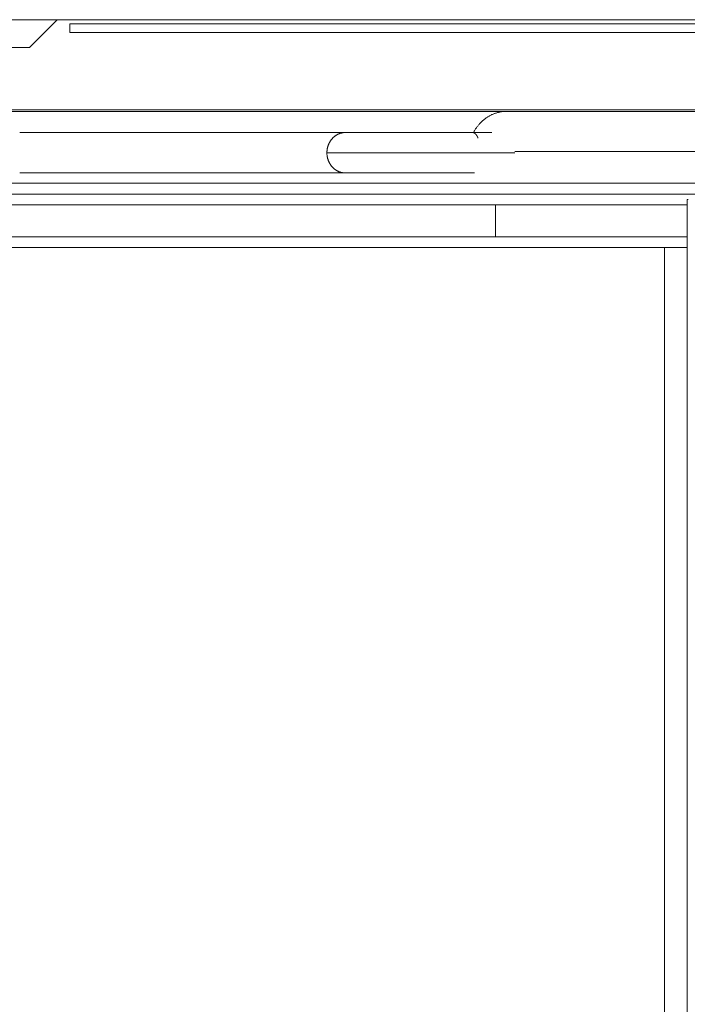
# Model space of a CAD drawing. Extents: x 0 to 59450, y 0 to 42050.
# Tile 132 of 256: x 32252 to 32566, y 6774 to 7237. Entities that reach past the tile are written whole.
import ezdxf

# ---------------------------------------------------------------- set-up
doc = ezdxf.new("R2010")
doc.units = 0
doc.header["$LTSCALE"] = 20
doc.header["$MEASUREMENT"] = 0
doc.layers.get('0').update_dxf_attribs({"linetype": 'CONTINUOUS'})

msp = doc.modelspace()

# ---------------------------------------------------------------- linework, layer by layer
at = {"color": 3, "linetype": 'Continuous', "lineweight": 13}
for p, q in [((29012.289, 7236.774), (34371.934, 7236.774)), ((32257.018, 7223.771), (32270.017, 7236.775)), ((32275.895, 7234.774), (32275.895, 7230.774)), ((32275.895, 7234.774), (32315.615, 7234.774)), ((35115.547, 7234.774), (32315.615, 7234.774)), ((32315.615, 7230.774), (32275.895, 7230.774)), ((32315.615, 7230.774), (35115.547, 7230.774)), ((32255.896, 7223.774), (32235.757, 7223.774)), ((32257.013, 7223.774), (32255.896, 7223.774)), ((32191.941, 7193.724), (32480.307, 7193.724)), ((32206.654, 7194.498), (32493.794, 7194.498)), ((32258.033, 7194.504), (32251.03, 7194.504)), ((32265.505, 7194.504), (32258.033, 7194.504)), ((32273.425, 7194.504), (32265.505, 7194.504)), ((32281.793, 7194.504), (32273.425, 7194.504)), ((32290.597, 7194.504), (32281.793, 7194.504)), ((32299.862, 7194.504), (32290.597, 7194.504)), ((32309.572, 7194.504), (32299.862, 7194.504)), ((32319.745, 7194.504), (32309.572, 7194.504)), ((32330.366, 7194.504), (32319.745, 7194.504)), ((32341.455, 7194.504), (32330.366, 7194.504)), ((32352.996, 7194.504), (32341.455, 7194.504)), ((32365.008, 7194.504), (32352.996, 7194.504)), ((32377.474, 7194.504), (32365.008, 7194.504)), ((32390.415, 7194.504), (32377.474, 7194.504)), ((32403.812, 7194.504), (32390.415, 7194.504)), ((32417.684, 7194.504), (32403.812, 7194.504)), ((32432.015, 7194.504), (32417.684, 7194.504)), ((32446.822, 7194.504), (32432.015, 7194.504)), ((32462.088, 7194.504), (32446.822, 7194.504)), ((32477.832, 7194.504), (32462.088, 7194.504)), ((32494.033, 7194.504), (32477.832, 7194.504)), ((32480.307, 7193.724), (32685.89, 7193.724)), ((32493.794, 7194.498), (32685.89, 7194.498)), ((32502.684, 7194.504), (32494.033, 7194.504)), ((32509.688, 7194.504), (32502.684, 7194.504)), ((32514.803, 7194.504), (32509.688, 7194.504)), ((32519.3, 7194.504), (32514.803, 7194.504)), ((32524.416, 7194.504), (32519.3, 7194.504)), ((32530.019, 7194.504), (32524.416, 7194.504)), ((32535.797, 7194.504), (32530.019, 7194.504)), ((32541.754, 7194.504), (32535.797, 7194.504)), ((32547.964, 7194.504), (32541.754, 7194.504)), ((32554.395, 7194.504), (32547.964, 7194.504)), ((32561.019, 7194.504), (32554.395, 7194.504)), ((32567.813, 7194.504), (32561.019, 7194.504)), ((32257.291, 7183.774), (32252.378, 7183.774)), ((32262.305, 7183.774), (32257.291, 7183.774)), ((32267.415, 7183.774), (32262.305, 7183.774)), ((32272.627, 7183.774), (32267.415, 7183.774)), ((32277.936, 7183.774), (32272.627, 7183.774)), ((32283.347, 7183.774), (32277.936, 7183.774)), ((32288.856, 7183.774), (32283.347, 7183.774)), ((32294.467, 7183.774), (32288.856, 7183.774)), ((32300.176, 7183.774), (32294.467, 7183.774)), ((32305.988, 7183.774), (32300.176, 7183.774)), ((32311.899, 7183.774), (32305.988, 7183.774)), ((32317.913, 7183.774), (32311.899, 7183.774)), ((32324.026, 7183.774), (32317.913, 7183.774)), ((32330.242, 7183.774), (32324.026, 7183.774)), ((32336.558, 7183.774), (32330.242, 7183.774)), ((32342.977, 7183.774), (32336.558, 7183.774)), ((32349.497, 7183.774), (32342.977, 7183.774)), ((32356.12, 7183.774), (32349.497, 7183.774)), ((32362.843, 7183.774), (32356.12, 7183.774)), ((32369.671, 7183.774), (32362.843, 7183.774)), ((32376.599, 7183.774), (32369.671, 7183.774)), ((32383.631, 7183.774), (32376.599, 7183.774)), ((32390.764, 7183.774), (32383.631, 7183.774)), ((32398.002, 7183.774), (32390.764, 7183.774)), ((32405.34, 7183.774), (32398.002, 7183.774)), ((32406.716, 7183.774), (32405.34, 7183.774)), ((32407.812, 7183.774), (32406.716, 7183.774)), ((32408.586, 7183.774), (32407.812, 7183.774)), ((32409.247, 7183.774), (32408.586, 7183.774)), ((32409.997, 7183.774), (32409.247, 7183.774)), ((32410.815, 7183.774), (32409.997, 7183.774)), ((32411.652, 7183.774), (32410.815, 7183.774)), ((32412.51, 7183.774), (32411.652, 7183.774)), ((32413.404, 7183.774), (32412.51, 7183.774)), ((32414.33, 7183.774), (32413.404, 7183.774)), ((32415.286, 7183.774), (32414.33, 7183.774)), ((32416.27, 7183.774), (32415.286, 7183.774)), ((32417.283, 7183.774), (32416.27, 7183.774)), ((32418.324, 7183.774), (32417.283, 7183.774)), ((32419.391, 7183.774), (32418.324, 7183.774)), ((32420.484, 7183.774), (32419.391, 7183.774)), ((32421.602, 7183.774), (32420.484, 7183.774)), ((32422.743, 7183.774), (32421.602, 7183.774)), ((32423.907, 7183.774), (32422.743, 7183.774)), ((32425.092, 7183.774), (32423.907, 7183.774)), ((32426.298, 7183.774), (32425.092, 7183.774)), ((32427.523, 7183.774), (32426.298, 7183.774)), ((32428.765, 7183.774), (32427.523, 7183.774)), ((32430.024, 7183.774), (32428.765, 7183.774)), ((32431.298, 7183.774), (32430.024, 7183.774)), ((32432.586, 7183.774), (32431.298, 7183.774)), ((32433.887, 7183.774), (32432.586, 7183.774)), ((32435.198, 7183.774), (32433.887, 7183.774)), ((32436.52, 7183.774), (32435.198, 7183.774)), ((32437.85, 7183.774), (32436.52, 7183.774)), ((32439.187, 7183.774), (32437.85, 7183.774)), ((32440.53, 7183.774), (32439.187, 7183.774)), ((32441.878, 7183.774), (32440.53, 7183.774)), ((32443.228, 7183.774), (32441.878, 7183.774)), ((32444.581, 7183.774), (32443.228, 7183.774)), ((32445.934, 7183.774), (32444.581, 7183.774)), ((32447.287, 7183.774), (32445.934, 7183.774)), ((32448.638, 7183.774), (32447.287, 7183.774)), ((32449.986, 7183.774), (32448.638, 7183.774)), ((32451.329, 7183.774), (32449.986, 7183.774)), ((32452.668, 7183.774), (32451.329, 7183.774)), ((32454, 7183.774), (32452.668, 7183.774)), ((32455.324, 7183.774), (32454, 7183.774)), ((32456.641, 7183.774), (32455.324, 7183.774)), ((32457.947, 7183.774), (32456.641, 7183.774)), ((32459.244, 7183.774), (32457.947, 7183.774)), ((32460.53, 7183.774), (32459.244, 7183.774)), ((32461.803, 7183.774), (32460.53, 7183.774)), ((32463.064, 7183.774), (32461.803, 7183.774)), ((32464.312, 7183.774), (32463.064, 7183.774)), ((32465.551, 7183.774), (32464.312, 7183.774)), ((32464.911, 7183.774), (32464.922, 7183.774)), ((32465.451, 7183.774), (32465.77, 7184.353)), ((32466.783, 7183.774), (32465.551, 7183.774)), ((32468.012, 7183.774), (32466.783, 7183.774)), ((32469.235, 7183.774), (32468.012, 7183.774)), ((32470.451, 7183.774), (32469.235, 7183.774)), ((32471.659, 7183.774), (32470.451, 7183.774)), ((32472.856, 7183.774), (32471.659, 7183.774)), ((32474.044, 7183.774), (32472.856, 7183.774)), ((32396.633, 7174.273), (32396.637, 7174.543)), ((32484.844, 7174.273), (32396.633, 7174.273)), ((32484.838, 7174.798), (32681.45, 7174.798)), ((32252.378, 7164.774), (32257.291, 7164.774)), ((32257.291, 7164.774), (32262.305, 7164.774)), ((32262.305, 7164.774), (32267.415, 7164.774)), ((32267.415, 7164.774), (32272.627, 7164.774)), ((32272.627, 7164.774), (32277.936, 7164.774)), ((32277.936, 7164.774), (32283.347, 7164.774)), ((32283.347, 7164.774), (32288.856, 7164.774)), ((32288.856, 7164.774), (32294.467, 7164.774)), ((32294.467, 7164.774), (32300.176, 7164.774)), ((32300.176, 7164.774), (32305.989, 7164.774)), ((32305.989, 7164.774), (32311.899, 7164.774)), ((32311.899, 7164.774), (32317.909, 7164.774)), ((32317.909, 7164.774), (32324.026, 7164.774)), ((32324.026, 7164.774), (32330.257, 7164.774)), ((32330.257, 7164.774), (32336.558, 7164.774)), ((32336.558, 7164.774), (32342.919, 7164.774)), ((32342.919, 7164.774), (32349.497, 7164.774)), ((32349.497, 7164.774), (32356.35, 7164.774)), ((32356.35, 7164.774), (32362.843, 7164.774)), ((32362.843, 7164.774), (32368.764, 7164.774)), ((32368.764, 7164.774), (32376.599, 7164.774)), ((32376.599, 7164.774), (32388.965, 7164.775)), ((32388.965, 7164.775), (32405.34, 7164.775)), ((32405.34, 7164.775), (32405.091, 7164.778)), ((32405.34, 7164.775), (32405.844, 7164.775)), ((32405.844, 7164.775), (32406.374, 7164.775)), ((32406.374, 7164.775), (32406.931, 7164.775)), ((32406.931, 7164.775), (32407.514, 7164.775)), ((32407.514, 7164.775), (32408.124, 7164.774)), ((32408.124, 7164.774), (32408.759, 7164.774)), ((32408.759, 7164.774), (32409.422, 7164.774)), ((32409.422, 7164.774), (32410.109, 7164.774)), ((32410.109, 7164.774), (32410.824, 7164.774)), ((32410.824, 7164.774), (32411.563, 7164.774)), ((32411.563, 7164.774), (32412.327, 7164.774)), ((32412.327, 7164.774), (32413.116, 7164.774)), ((32413.116, 7164.774), (32413.93, 7164.774)), ((32413.93, 7164.774), (32414.767, 7164.774)), ((32414.767, 7164.774), (32415.628, 7164.774)), ((32415.628, 7164.774), (32416.512, 7164.774)), ((32416.512, 7164.774), (32417.418, 7164.774)), ((32417.418, 7164.774), (32418.346, 7164.774)), ((32418.346, 7164.774), (32419.295, 7164.774)), ((32419.295, 7164.774), (32420.265, 7164.774)), ((32420.265, 7164.774), (32421.254, 7164.774)), ((32421.254, 7164.774), (32422.262, 7164.774)), ((32422.262, 7164.774), (32423.289, 7164.774)), ((32423.289, 7164.774), (32424.333, 7164.774)), ((32424.333, 7164.774), (32425.394, 7164.774)), ((32425.394, 7164.774), (32426.47, 7164.774)), ((32426.47, 7164.774), (32427.562, 7164.774)), ((32427.562, 7164.774), (32428.667, 7164.774)), ((32428.667, 7164.774), (32429.786, 7164.774)), ((32429.786, 7164.774), (32430.917, 7164.774)), ((32430.917, 7164.774), (32432.059, 7164.774)), ((32432.059, 7164.774), (32433.211, 7164.774)), ((32433.211, 7164.774), (32434.374, 7164.774)), ((32434.374, 7164.774), (32435.544, 7164.774)), ((32435.544, 7164.774), (32436.722, 7164.774)), ((32436.722, 7164.774), (32437.906, 7164.774)), ((32437.906, 7164.774), (32439.097, 7164.774)), ((32439.097, 7164.774), (32440.292, 7164.774)), ((32440.292, 7164.774), (32441.49, 7164.774)), ((32441.49, 7164.774), (32442.692, 7164.774)), ((32442.692, 7164.774), (32443.895, 7164.774)), ((32443.895, 7164.774), (32445.099, 7164.774)), ((32445.099, 7164.774), (32446.304, 7164.774)), ((32446.304, 7164.774), (32447.507, 7164.774)), ((32447.507, 7164.774), (32448.71, 7164.774)), ((32448.71, 7164.774), (32449.909, 7164.774)), ((32449.909, 7164.774), (32451.105, 7164.774)), ((32451.105, 7164.774), (32452.298, 7164.774)), ((32452.298, 7164.774), (32453.487, 7164.774)), ((32453.487, 7164.774), (32454.667, 7164.774)), ((32454.667, 7164.774), (32455.835, 7164.774)), ((32455.835, 7164.774), (32457.012, 7164.774)), ((32457.012, 7164.774), (32458.206, 7164.774)), ((32458.206, 7164.774), (32459.326, 7164.774)), ((32459.326, 7164.774), (32460.342, 7164.773)), ((32460.342, 7164.773), (32461.605, 7164.774)), ((32461.605, 7164.774), (32463.486, 7164.774)), ((32463.486, 7164.774), (32465.912, 7164.775)), ((32172.308, 7160.035), (32462.309, 7160.035)), ((32462.309, 7160.035), (32685.89, 7160.035)), ((32177.284, 7154.774), (32466.871, 7154.774)), ((32466.871, 7154.774), (32685.89, 7154.774)), ((32566.239, 7152.274), (32565.793, 7152.274)), ((32565.796, 7152.275), (32565.796, 6362.274)), ((32475.761, 7149.774), (32186.982, 7149.774)), ((32565.796, 7149.774), (32475.761, 7149.774)), ((32475.761, 7134.774), (32475.761, 7149.774)), ((32186.982, 7134.774), (32475.761, 7134.774)), ((32475.761, 7134.774), (32565.796, 7134.774)), ((32191.965, 7129.774), (32480.329, 7129.774)), ((32480.329, 7129.774), (32557.792, 7129.774)), ((32558.765, 7129.774), (32555.088, 7129.774)), ((32555.091, 7129.773), (32555.091, 6384.772)), ((32557.792, 7129.774), (32565.796, 7129.774))]:
    msp.add_line(p, q, dxfattribs=at)
for centre, radius, start, end in [((32481.588, 7176.117), 17.696, 116.86431, 118.87596), ((32481.393, 7176.467), 17.295, 114.76733, 116.8105), ((32481.512, 7176.292), 17.504, 112.88823, 114.88305), ((32481.841, 7175.488), 18.373, 110.98441, 112.85755), ((32481.277, 7176.768), 16.976, 108.71635, 110.7535), ((32480.532, 7178.904), 14.714, 106.26183, 108.63844), ((32481.604, 7176.164), 17.647, 105.25749, 107.10959), ((32487.415, 7155.161), 39.438, 104.6275, 105.37336), ((32480.643, 7178.893), 14.777, 99.9624, 102.45846), ((32480.392, 7180.492), 13.158, 95.85396, 100.09017), ((32483.479, 7160.002), 33.869, 95.37438, 97.51274), ((32482.869, 7174.629), 19.671, 138.81289, 140.73388), ((32482.741, 7174.748), 19.496, 136.89626, 138.82941), ((32482.58, 7174.873), 19.293, 134.89338, 136.83992), ((32482.446, 7175.014), 19.099, 132.94832, 134.90735), ((32482.307, 7175.134), 18.916, 130.91819, 132.8872), ((32482.189, 7175.282), 18.727, 128.96332, 130.94227), ((32482.069, 7175.399), 18.561, 126.91788, 128.90319), ((32481.956, 7175.561), 18.364, 124.9447, 126.93952), ((32481.836, 7175.701), 18.18, 122.88694, 124.88854), ((32481.765, 7175.832), 18.032, 120.9188, 122.92244), ((32481.723, 7175.869), 17.978, 118.87041, 120.86428), ((32405.555, 7175.255), 8.566, 120.19392, 122.12784), ((32405.512, 7175.313), 8.493, 118.20479, 120.14098), ((32405.488, 7175.37), 8.433, 116.31026, 118.24517), ((32405.476, 7175.377), 8.421, 114.33566, 116.25709), ((32405.427, 7175.491), 8.297, 112.41922, 114.35436), ((32405.355, 7175.645), 8.127, 110.40009, 112.36117), ((32405.408, 7175.553), 8.231, 108.60976, 110.52164), ((32405.537, 7175.153), 8.652, 106.78421, 108.57691), ((32405.323, 7175.76), 8.009, 104.62653, 106.57193), ((32405.05, 7176.771), 6.962, 102.29429, 104.55694), ((32405.459, 7175.446), 8.345, 101.33399, 103.09736), ((32407.471, 7165.584), 18.409, 100.72183, 101.4408), ((32405.106, 7176.736), 7.017, 96.32375, 98.69188), ((32405.043, 7177.439), 6.311, 92.47643, 96.45943), ((32405.919, 7167.479), 16.305, 92.03416, 94.03789), ((32464.947, 7184.434), 0.661, 267.87655, 268.80444), ((32464.94, 7184.192), 0.418, 269.07675, 270.47387), ((32464.947, 7184.292), 0.519, 269.61945, 270.72432), ((32464.941, 7181.628), 2.145, 89.4113, 89.68106), ((32464.954, 7182.968), 0.806, 88.62633, 89.35168), ((32464.943, 7182.227), 1.546, 88.50831, 88.88263), ((32464.927, 7181.565), 2.209, 88.28097, 88.54304), ((32464.941, 7182.098), 1.676, 87.86024, 88.20924), ((32464.945, 7182.237), 1.536, 87.43027, 87.80728), ((32464.942, 7182.143), 1.63, 87.10138, 87.45678), ((32464.94, 7182.094), 1.68, 86.79533, 87.14372), ((32464.942, 7182.135), 1.639, 86.42341, 86.77716), ((32464.941, 7182.125), 1.648, 86.06417, 86.41954), ((32464.941, 7182.134), 1.639, 85.68903, 86.04299), ((32464.942, 7182.131), 1.643, 85.35087, 85.70424), ((32464.941, 7182.115), 1.659, 85.00379, 85.35736), ((32464.941, 7182.13), 1.644, 84.61862, 84.97207), ((32464.94, 7182.111), 1.663, 84.27972, 84.63288), ((32464.94, 7182.109), 1.665, 83.94616, 84.29906), ((32464.94, 7182.123), 1.65, 83.55191, 83.9047), ((32464.939, 7182.105), 1.669, 83.22471, 83.57729), ((32464.939, 7182.119), 1.654, 82.82449, 83.1769), ((32464.939, 7182.1), 1.673, 82.56069, 82.91282), ((32464.938, 7182.098), 1.676, 82.17422, 82.52612), ((32464.938, 7182.111), 1.663, 81.76561, 82.11716), ((32464.937, 7182.092), 1.682, 81.45848, 81.80974), ((32464.937, 7182.089), 1.685, 81.12906, 81.47993), ((32464.935, 7182.086), 1.688, 80.74541, 81.09595), ((32464.935, 7182.098), 1.676, 80.32584, 80.67593), ((32464.934, 7182.078), 1.696, 80.03519, 80.38494), ((32464.934, 7182.075), 1.699, 79.70845, 80.05776), ((32464.934, 7182.071), 1.703, 79.38234, 79.73128), ((32464.932, 7182.066), 1.708, 79.0028, 79.35118), ((32464.932, 7182.063), 1.711, 78.67811, 79.02628), ((32464.93, 7182.075), 1.7, 78.18937, 78.53696), ((32464.929, 7182.051), 1.724, 77.97777, 78.32419), ((32464.928, 7182.043), 1.731, 77.65588, 78.00121), ((32464.927, 7182.052), 1.723, 77.21508, 77.55918), ((32464.925, 7182.028), 1.747, 76.96106, 77.30419), ((32464.924, 7182.038), 1.737, 76.5156, 76.85796), ((32464.923, 7182.015), 1.76, 76.32285, 76.66444), ((32464.921, 7182.026), 1.75, 75.82005, 76.16087), ((32464.92, 7182.019), 1.757, 75.50047, 75.84049), ((32464.919, 7182.013), 1.763, 75.18182, 75.52102), ((32464.917, 7182.006), 1.77, 74.8641, 75.20246), ((32464.914, 7181.999), 1.778, 74.49457, 74.83206), ((32464.913, 7181.991), 1.785, 74.17893, 74.51554), ((32464.912, 7181.984), 1.793, 73.86428, 74.19998), ((32464.91, 7181.976), 1.801, 73.55063, 73.8854), ((32464.907, 7181.968), 1.809, 73.1859, 73.51973), ((32464.907, 7181.96), 1.817, 72.92637, 73.25924), ((32464.903, 7181.969), 1.809, 72.40177, 72.73366), ((32464.901, 7181.943), 1.835, 72.25471, 72.58559), ((32464.897, 7181.935), 1.844, 71.89506, 72.22493), ((32464.897, 7181.943), 1.836, 71.46942, 71.79825), ((32464.893, 7181.917), 1.862, 71.28211, 71.6099), ((32464.89, 7181.925), 1.855, 70.80221, 71.12892), ((32464.888, 7181.916), 1.865, 70.49611, 70.82174), ((32464.883, 7181.889), 1.892, 70.32059, 70.64511), ((32464.883, 7181.897), 1.885, 69.8874, 70.21081), ((32464.878, 7181.887), 1.896, 69.53439, 69.85666), ((32464.875, 7181.877), 1.906, 69.23317, 69.55431), ((32464.872, 7181.867), 1.917, 68.93316, 69.25312), ((32464.868, 7181.856), 1.928, 68.63435, 68.95314), ((32464.863, 7181.845), 1.94, 68.28718, 68.60478), ((32464.861, 7181.835), 1.95, 68.04039, 68.35679), ((32464.856, 7181.842), 1.946, 67.4943, 67.80948), ((32464.852, 7181.812), 1.974, 67.40239, 67.71636), ((32464.848, 7181.801), 1.987, 67.10996, 67.42267), ((32464.844, 7181.808), 1.982, 66.61076, 66.92223), ((32464.837, 7181.778), 2.012, 66.48056, 66.79076), ((32464.835, 7181.784), 2.007, 66.02819, 66.33713), ((32464.828, 7181.753), 2.038, 65.90496, 66.2126), ((32464.824, 7181.76), 2.034, 65.40287, 65.70922), ((32464.819, 7181.747), 2.047, 65.11639, 65.42144), ((32464.814, 7181.735), 2.06, 64.8312, 65.13501), ((32464.809, 7181.704), 2.09, 64.7691, 65.07171), ((32464.804, 7181.712), 2.085, 64.26469, 64.56624), ((32464.799, 7181.7), 2.098, 63.98343, 64.28385), ((32464.793, 7181.688), 2.112, 63.65689, 63.9562), ((32464.787, 7181.676), 2.125, 63.37855, 63.6767), ((32464.784, 7181.683), 2.121, 62.91348, 63.21051), ((32464.776, 7181.651), 2.152, 62.82591, 63.12175), ((32464.771, 7181.639), 2.166, 62.5516, 62.8463), ((32464.765, 7181.645), 2.163, 62.03932, 62.33281), ((32483.405, 7174.286), 20.307, 148.41359, 150.28033), ((32464.757, 7181.613), 2.195, 61.96188, 62.25422), ((32464.753, 7181.599), 2.209, 61.73691, 62.02803), ((32464.745, 7181.606), 2.207, 61.17907, 61.46901), ((32464.74, 7181.592), 2.222, 60.95515, 61.24387), ((32464.731, 7181.559), 2.255, 60.89016, 61.17768), ((32464.724, 7181.565), 2.253, 60.37712, 60.66339), ((32464.717, 7181.551), 2.269, 60.11258, 60.39765), ((32464.71, 7181.536), 2.285, 59.84947, 60.13328), ((32464.701, 7181.502), 2.319, 59.79696, 60.07956), ((32464.695, 7181.508), 2.317, 59.32741, 59.60873), ((32464.686, 7181.493), 2.335, 59.02534, 59.30543), ((32464.678, 7181.478), 2.352, 58.76804, 59.04686), ((32464.672, 7181.484), 2.35, 58.29327, 58.57085), ((32464.661, 7181.448), 2.386, 58.25762, 58.5339), ((32464.651, 7181.432), 2.405, 57.96232, 58.23736), ((32464.644, 7181.416), 2.422, 57.75276, 58.0265), ((32464.635, 7181.422), 2.422, 57.23613, 57.50862), ((32464.624, 7181.385), 2.459, 57.212, 57.48318), ((32464.617, 7181.39), 2.459, 56.73748, 57.00741), ((32464.605, 7181.352), 2.497, 56.7187, 56.98731), ((32464.595, 7181.357), 2.498, 56.20353, 56.47088), ((32464.585, 7181.34), 2.517, 55.95938, 56.2254), ((32464.575, 7181.302), 2.555, 55.98908, 56.25384), ((32464.563, 7181.307), 2.558, 55.43503, 55.69847), ((32464.555, 7181.29), 2.576, 55.23524, 55.49741), ((32464.541, 7181.272), 2.598, 54.95693, 55.21776), ((32464.53, 7181.255), 2.619, 54.71994, 54.97949), ((32464.519, 7181.237), 2.64, 54.48435, 54.74259), ((32464.508, 7181.22), 2.66, 54.25008, 54.50712), ((32464.497, 7181.226), 2.662, 53.73485, 53.99069), ((32464.487, 7181.187), 2.699, 53.78557, 54.04036), ((32464.474, 7181.17), 2.721, 53.51705, 53.77069), ((32464.465, 7181.154), 2.739, 53.32651, 53.57906), ((32464.451, 7181.159), 2.743, 52.77591, 53.0273), ((32483.454, 7174.236), 20.374, 146.50348, 148.3661), ((32464.44, 7181.119), 2.782, 52.83522, 53.08551), ((32464.428, 7181.124), 2.785, 52.32415, 52.57328), ((32464.414, 7181.107), 2.807, 52.06303, 52.31106), ((32464.404, 7181.066), 2.846, 52.16552, 52.41238), ((32464.389, 7181.072), 2.85, 51.61987, 51.86563), ((32464.376, 7181.053), 2.873, 51.40032, 51.64491), ((32464.364, 7181.036), 2.894, 51.18207, 51.42556), ((32464.348, 7181.017), 2.919, 50.92908, 51.17139), ((32464.337, 7180.999), 2.94, 50.7496, 50.99081), ((32464.321, 7180.98), 2.965, 50.49969, 50.73972), ((32464.308, 7180.961), 2.988, 50.28695, 50.52588), ((32464.293, 7180.942), 3.012, 50.07556, 50.3133), ((32464.277, 7180.923), 3.037, 49.83043, 50.06707), ((32464.265, 7180.928), 3.041, 49.36054, 49.596), ((32464.245, 7180.884), 3.087, 49.37997, 49.61433), ((32464.233, 7180.864), 3.11, 49.20847, 49.44165), ((32464.218, 7180.869), 3.116, 48.70658, 48.93865), ((32464.199, 7180.824), 3.162, 48.7663, 48.9972), ((32464.184, 7180.829), 3.169, 48.26654, 48.49633), ((32464.168, 7180.808), 3.195, 48.06552, 48.29414), ((32464.149, 7180.763), 3.241, 48.13069, 48.3582), ((32464.135, 7180.767), 3.247, 47.66722, 47.89356), ((32464.113, 7180.747), 3.277, 47.40426, 47.62949), ((32464.098, 7180.726), 3.303, 47.24127, 47.46533), ((32464.079, 7180.705), 3.331, 47.01424, 47.23721), ((32464.061, 7180.683), 3.359, 46.82109, 47.04289), ((32464.044, 7180.662), 3.387, 46.62911, 46.84982), ((32464.022, 7180.64), 3.417, 46.40662, 46.62616), ((32464.007, 7180.645), 3.424, 45.94595, 46.16438), ((32463.983, 7180.596), 3.476, 45.99779, 46.21508), ((32463.967, 7180.575), 3.502, 45.84212, 46.05837), ((32463.947, 7180.581), 3.512, 45.32224, 45.53749), ((32463.931, 7180.536), 3.555, 45.44075, 45.65521), ((32463.911, 7180.541), 3.566, 44.92375, 45.13723), ((32463.892, 7180.52), 3.594, 44.74177, 44.95427), ((32463.873, 7180.471), 3.642, 44.86414, 45.07559), ((32463.852, 7180.477), 3.653, 44.35139, 44.5619), ((32483.435, 7174.256), 20.348, 144.6542, 146.51967), ((32463.832, 7180.455), 3.683, 44.17308, 44.38256), ((32463.81, 7180.434), 3.713, 43.96637, 44.1749), ((32463.789, 7180.411), 3.744, 43.79052, 43.99802), ((32463.77, 7180.389), 3.773, 43.61575, 43.82231), ((32463.746, 7180.367), 3.806, 43.41322, 43.61875), ((32463.726, 7180.345), 3.836, 43.24086, 43.44544), ((32463.702, 7180.321), 3.869, 43.04111, 43.24467), ((32463.681, 7180.299), 3.9, 42.87111, 43.07373), ((32463.656, 7180.304), 3.915, 42.36877, 42.57036), ((32463.635, 7180.253), 3.965, 42.50644, 42.70709), ((32463.612, 7180.257), 3.979, 42.03486, 42.23449), ((32463.587, 7180.206), 4.031, 42.14677, 42.34548), ((32463.562, 7180.211), 4.047, 41.65051, 41.84824), ((32463.541, 7180.16), 4.096, 41.79195, 41.98887), ((32463.519, 7180.164), 4.11, 41.35272, 41.54858), ((32463.49, 7180.138), 4.149, 41.16499, 41.35975), ((32463.469, 7180.113), 4.181, 41.03187, 41.22562), ((32463.447, 7180.119), 4.194, 40.59298, 40.78577), ((32463.422, 7180.063), 4.25, 40.74138, 40.93313), ((32463.394, 7180.036), 4.289, 40.5844, 40.775), ((32463.369, 7180.039), 4.306, 40.1487, 40.33819), ((32463.342, 7180.013), 4.343, 39.99375, 40.18223), ((32463.317, 7179.987), 4.379, 39.86549, 40.05293), ((32463.29, 7179.96), 4.417, 39.71236, 39.89878), ((32463.265, 7179.934), 4.453, 39.58559, 39.77099), ((32463.237, 7179.938), 4.472, 39.12718, 39.31159), ((32463.211, 7179.88), 4.528, 39.30896, 39.49236), ((32463.183, 7179.885), 4.548, 38.85292, 39.03532), ((32463.157, 7179.858), 4.585, 38.72937, 38.91078), ((32463.128, 7179.832), 4.623, 38.58186, 38.76233), ((32463.1, 7179.803), 4.663, 38.45979, 38.63922), ((32463.067, 7179.806), 4.688, 38.00631, 38.1846), ((32463.038, 7179.745), 4.748, 38.19348, 38.37073), ((32463.011, 7179.75), 4.766, 37.76628, 37.94257), ((32462.977, 7179.69), 4.83, 37.90627, 38.08165), ((32462.955, 7179.697), 4.843, 37.505, 37.67954), ((32462.924, 7179.67), 4.883, 37.36375, 37.53741), ((32483.186, 7174.402), 20.06, 142.69187, 144.58227), ((32483.012, 7174.544), 19.835, 140.80504, 142.71385), ((32406.776, 7174.314), 10.139, 157.52939, 159.22402), ((32406.703, 7174.329), 10.065, 155.73773, 157.45179), ((32406.654, 7174.353), 10.01, 154.01889, 155.74768), ((32406.577, 7174.379), 9.93, 152.20842, 153.95583), ((32406.522, 7174.407), 9.868, 150.44588, 152.20783), ((32406.443, 7174.444), 9.782, 148.62844, 150.40795), ((32406.385, 7174.481), 9.712, 146.83908, 148.63278), ((32406.306, 7174.519), 9.626, 144.96491, 146.77485), ((32406.245, 7174.564), 9.55, 143.14623, 144.96978), ((32406.169, 7174.611), 9.461, 141.26369, 143.10191), ((32406.107, 7174.662), 9.381, 139.41779, 141.26882), ((32406.035, 7174.712), 9.294, 137.49687, 139.36071), ((32405.975, 7174.768), 9.211, 135.62648, 137.50207), ((32405.908, 7174.825), 9.124, 133.70076, 135.58703), ((32405.851, 7174.886), 9.04, 131.81311, 133.70978), ((32405.79, 7174.939), 8.96, 129.84519, 131.75004), ((32405.739, 7175.008), 8.874, 127.96107, 129.87481), ((32405.685, 7175.064), 8.797, 125.99026, 127.90975), ((32405.64, 7175.131), 8.717, 124.0802, 126.00636), ((32405.596, 7175.182), 8.65, 122.10362, 124.0316), ((32462.894, 7179.677), 4.903, 36.91523, 37.08803), ((32462.866, 7179.617), 4.962, 37.10721, 37.27912), ((32462.839, 7179.59), 5, 36.99162, 37.16269), ((32462.807, 7179.596), 5.021, 36.54664, 36.71684), ((32462.776, 7179.569), 5.063, 36.40999, 36.57935), ((32462.75, 7179.542), 5.1, 36.31953, 36.48802), ((32462.715, 7179.514), 5.144, 36.16183, 36.32948), ((32462.685, 7179.487), 5.185, 36.05003, 36.21683), ((32462.656, 7179.459), 5.225, 35.93882, 36.10479), ((32462.626, 7179.466), 5.245, 35.52122, 35.68633), ((32462.592, 7179.438), 5.289, 35.38965, 35.55394), ((32462.558, 7179.375), 5.353, 35.56499, 35.72844), ((32462.527, 7179.382), 5.374, 35.15072, 35.31335), ((32462.495, 7179.389), 5.396, 34.73554, 34.89734), ((32462.461, 7179.325), 5.461, 34.91459, 35.07557), ((32462.428, 7179.297), 5.504, 34.80821, 34.96837), ((32462.393, 7179.304), 5.529, 34.37511, 34.53447), ((32462.36, 7179.239), 5.593, 34.57608, 34.73462), ((32462.324, 7179.246), 5.618, 34.14541, 34.30315), ((32462.29, 7179.217), 5.663, 34.04193, 34.19886), ((32462.257, 7179.188), 5.706, 33.93899, 34.09513), ((32462.219, 7179.196), 5.734, 33.51018, 33.66551), ((32462.181, 7179.13), 5.802, 33.69402, 33.84857), ((32462.15, 7179.137), 5.824, 33.30816, 33.46191), ((32462.111, 7179.071), 5.893, 33.49238, 33.64536), ((32462.072, 7179.078), 5.921, 33.06841, 33.2206), ((32462.037, 7179.049), 5.967, 32.96947, 33.12091), ((32462, 7179.018), 6.014, 32.87108, 33.02172), ((32461.96, 7179.027), 6.043, 32.44906, 32.59895), ((32461.923, 7178.958), 6.112, 32.65634, 32.80546), ((32461.882, 7178.966), 6.142, 32.23674, 32.38509), ((32461.845, 7178.897), 6.21, 32.44409, 32.59169), ((32461.809, 7178.907), 6.235, 32.0459, 32.19281), ((32461.77, 7178.878), 6.284, 31.93227, 32.0785), ((32461.736, 7178.851), 6.327, 31.83815, 31.98377), ((32461.697, 7178.861), 6.355, 31.42296, 31.56793), ((32461.662, 7178.794), 6.42, 31.6328, 31.77715), ((32461.626, 7178.805), 6.445, 31.23841, 31.38211), ((32461.587, 7178.736), 6.514, 31.42982, 31.57291), ((32461.55, 7178.747), 6.539, 31.03759, 31.18003), ((32461.51, 7178.719), 6.588, 30.92899, 31.07083), ((32461.473, 7178.69), 6.635, 30.83907, 30.98028), ((32461.432, 7178.702), 6.664, 30.43077, 30.57137), ((32461.394, 7178.631), 6.733, 30.64285, 30.78281), ((32461.357, 7178.644), 6.758, 30.25449, 30.39386), ((32461.314, 7178.614), 6.81, 30.14955, 30.28829), ((32461.277, 7178.543), 6.878, 30.36144, 30.49958), ((32461.233, 7178.555), 6.91, 29.95891, 30.09643), ((32461.195, 7178.567), 6.937, 29.57354, 29.71047), ((32461.15, 7178.495), 7.012, 29.77045, 29.90676), ((32461.111, 7178.466), 7.06, 29.68552, 29.82124), ((32461.071, 7178.478), 7.09, 29.30326, 29.43838), ((32461.027, 7178.448), 7.143, 29.20302, 29.33756), ((32460.981, 7178.418), 7.197, 29.10342, 29.23734), ((32460.941, 7178.388), 7.247, 29.02092, 29.15427), ((32460.898, 7178.357), 7.299, 28.93887, 29.07162), ((32460.853, 7178.327), 7.353, 28.84089, 28.97307), ((32460.81, 7178.339), 7.385, 28.46378, 28.59536), ((32460.764, 7178.31), 7.44, 28.36755, 28.49857), ((32460.72, 7178.234), 7.514, 28.58268, 28.7131), ((32460.677, 7178.247), 7.546, 28.20861, 28.33844), ((32460.629, 7178.217), 7.602, 28.11395, 28.24323), ((32460.587, 7178.233), 7.632, 27.72524, 27.85405), ((32460.535, 7178.153), 7.715, 27.942, 28.07011), ((32460.472, 7178.157), 7.769, 27.57117, 27.69836), ((32460.447, 7178.094), 7.821, 27.77191, 27.899), ((32460.474, 7178.148), 7.772, 27.38703, 27.51497), ((32460.327, 7178.063), 7.941, 27.31233, 27.43786), ((32459.958, 7177.865), 8.361, 27.2398, 27.35934), ((32460.839, 7178.315), 7.371, 27.12645, 27.26252), ((32462.391, 7179.14), 5.613, 26.68005, 26.85909), ((32463.388, 7179.636), 4.5, 26.51095, 26.73542), ((32464.212, 7180.043), 3.581, 26.29312, 26.57707), ((32464.663, 7180.278), 3.072, 25.7525, 26.08527), ((32465.017, 7180.442), 2.683, 25.49013, 25.87454), ((32465.244, 7180.571), 2.422, 24.62306, 25.05108), ((32465.45, 7180.646), 2.204, 24.60676, 25.08327), ((32465.581, 7180.721), 2.053, 23.69846, 24.21392), ((32465.705, 7180.768), 1.921, 23.36627, 23.92407), ((32465.787, 7180.814), 1.828, 22.44049, 23.03259), ((32465.869, 7180.84), 1.742, 22.05166, 22.68262), ((32465.911, 7180.865), 1.693, 21.15504, 21.81117), ((32465.946, 7180.878), 1.657, 20.4881, 21.16901), ((32465.987, 7180.892), 1.612, 19.81846, 20.52943), ((32466.049, 7180.921), 1.545, 18.83143, 19.58666), ((32466.006, 7180.9), 1.592, 18.30131, 19.04319), ((32465.891, 7180.865), 1.712, 17.53847, 18.23581), ((32466.045, 7180.911), 1.552, 16.79643, 17.59584), ((32466.277, 7180.991), 1.307, 15.41469, 16.40651), ((32465.897, 7180.867), 1.705, 15.30612, 16.02769), ((32461.647, 7179.688), 6.116, 15.26811, 15.45203), ((32466.2, 7180.964), 1.389, 12.85449, 13.94058), ((32466.285, 7180.977), 1.303, 11.27514, 13.12724), ((32463.853, 7180.44), 3.793, 11.20311, 12.05003), ((32417.534, 7174.882), 20.91, 181.66949, 183.37079), ((32406.651, 7174.284), 10.018, 176.95307, 178.51551), ((32407.117, 7174.26), 10.484, 175.44721, 176.95719), ((32404.744, 7173.941), 8.089, 182.04224, 185.4255), ((32407.311, 7174.248), 10.679, 173.96847, 175.46613), ((32407.131, 7174.251), 10.5, 172.34454, 173.8829), ((32407.085, 7174.258), 10.453, 170.79034, 172.34953), ((32407.07, 7174.254), 10.438, 169.17796, 170.75311), ((32407.07, 7174.251), 10.44, 167.57888, 169.16652), ((32407.005, 7174.254), 10.375, 165.90682, 167.5167), ((32406.98, 7174.264), 10.348, 164.29941, 165.92428), ((32406.918, 7174.27), 10.288, 162.59416, 164.23923), ((32406.887, 7174.281), 10.254, 160.94385, 162.60349), ((32406.818, 7174.291), 10.185, 159.18681, 160.86664), ((32405.645, 7174.008), 8.992, 185.30936, 187.31968), ((32420.143, 7176.594), 23.712, 189.0552, 189.66147), ((32407.228, 7174.375), 10.608, 189.55061, 191.05466), ((32405.457, 7173.921), 8.783, 190.36398, 192.30572), ((32406.663, 7174.193), 10.019, 192.35375, 194.03251), ((32407.34, 7174.398), 10.726, 194.22173, 195.77793), ((32406.748, 7174.232), 10.112, 195.78136, 197.45182), ((32406.527, 7174.141), 9.873, 197.33236, 199.05886), ((32406.613, 7174.18), 9.967, 199.10951, 200.82654), ((32406.634, 7174.178), 9.986, 200.77619, 202.49576), ((32406.526, 7174.142), 9.873, 202.53863, 204.28545), ((32406.468, 7174.106), 9.806, 204.23428, 205.99915), ((32406.414, 7174.086), 9.748, 206.03136, 207.81125), ((32406.37, 7174.057), 9.695, 207.78205, 209.57511), ((32406.3, 7174.018), 9.616, 209.58062, 211.39063), ((32406.247, 7173.979), 9.55, 211.35615, 213.18004), ((32406.182, 7173.943), 9.476, 213.21518, 215.05352), ((32406.129, 7173.9), 9.407, 215.0209, 216.87195), ((32406.065, 7173.855), 9.329, 216.89104, 218.75494), ((32406.011, 7173.806), 9.257, 218.7237, 220.59934), ((32405.951, 7173.762), 9.182, 220.63311, 222.51938), ((32405.899, 7173.708), 9.108, 222.49131, 224.38797), ((32405.844, 7173.659), 9.034, 224.40909, 226.31397), ((32405.796, 7173.602), 8.959, 226.28593, 228.19961), ((32405.746, 7173.557), 8.893, 228.24716, 230.16635), ((32405.702, 7173.494), 8.816, 230.12351, 232.04964), ((32405.659, 7173.449), 8.754, 232.0903, 234.01902), ((32405.62, 7173.389), 8.683, 233.99474, 235.9283), ((32405.583, 7173.346), 8.626, 235.97083, 237.90385), ((32405.55, 7173.286), 8.558, 237.87472, 239.8103), ((32405.52, 7173.25), 8.512, 239.86644, 241.79825), ((32405.494, 7173.189), 8.446, 241.75991, 243.69181), ((32405.469, 7173.16), 8.409, 243.75175, 245.67651), ((32405.448, 7173.104), 8.349, 245.64952, 247.57192), ((32405.429, 7173.08), 8.32, 247.63141, 249.54363), ((32405.414, 7173.029), 8.267, 249.51569, 251.42265), ((32405.401, 7173.019), 8.253, 251.4908, 253.38338), ((32405.389, 7172.968), 8.201, 253.35991, 255.24605), ((32405.375, 7172.946), 8.176, 255.30115, 257.17354), ((32405.372, 7172.927), 8.157, 257.16409, 259.02268), ((32405.371, 7172.975), 8.204, 259.0917, 260.91998), ((32405.358, 7172.879), 8.107, 260.90603, 262.7368), ((32405.332, 7172.711), 7.937, 262.77066, 264.61913), ((32405.32, 7172.504), 7.729, 264.56677, 266.44582), ((32405.304, 7172.273), 7.499, 266.45586, 268.37344)]:
    msp.add_arc(centre, radius, start, end, dxfattribs=at)

doc.saveas('drawing.dxf')
